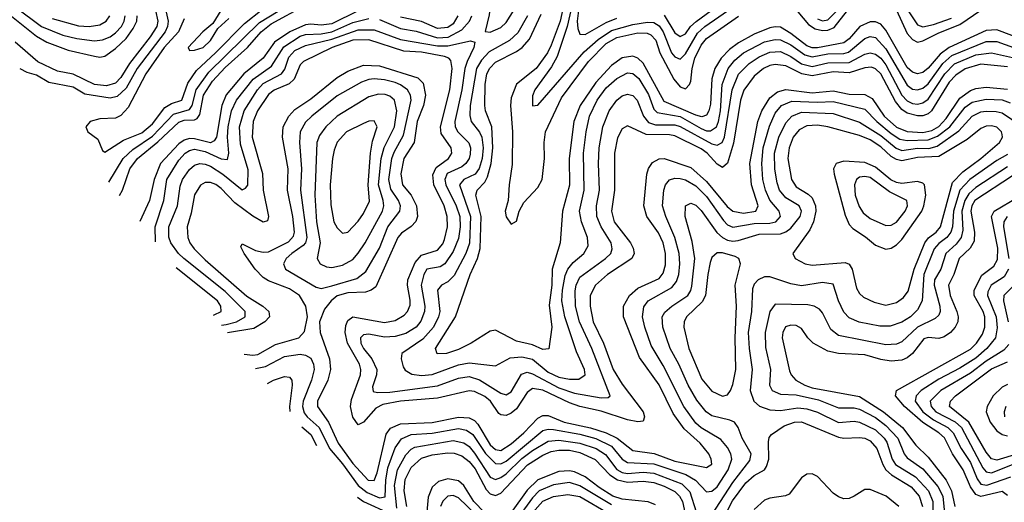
# Model space of a CAD drawing. Header units: inches. Extents: x 884549 to 1028252, y 526810 to 653624.
# Tile 231 of 256: x 902307 to 906038, y 605726 to 607556. Entities that reach past the tile are written whole.
import ezdxf

# ---------------------------------------------------------------- set-up
doc = ezdxf.new("R2010")
doc.units = ezdxf.units.IN
doc.header["$MEASUREMENT"] = 0
doc.layers.add('A9600', color=7, linetype='Continuous')

msp = doc.modelspace()

# ---------------------------------------------------------------- linework, layer by layer
at = {"layer": 'A9600', "color": 5}
for points, elevation in [([(904130, 607798.7), (904090.2, 607770), (904077.2, 607742.8), (904092.9, 607627.1), (904086, 607574), (904070.4, 607510.4), (904090, 607508.5), (904130, 607525.4), (904150, 607544.4), (904190, 607606.4), (904202.3, 607650), (904203.1, 607690), (904190, 607728.1), (904150, 607792.2)], 2760), ([(903650, 607331.9), (903630, 607329.3), (903601.8, 607318.2), (903510, 607266.4), (903414, 607190), (903390, 607167), (903370.1, 607130), (903367.6, 607090), (903374.7, 606990), (903371.7, 606910), (903395, 606730), (903389.8, 606710), (903380.6, 606699.4), (903338.5, 606670), (903317.4, 606650), (903306.2, 606630), (903314, 606610), (903430, 606541.8), (903450, 606536.2), (903490, 606546.4), (903585.1, 606574.9), (903618.3, 606601.7), (903670, 606690.1), (903701.7, 606770), (903748.1, 606830), (903749.9, 606850), (903742.6, 606870), (903713.6, 606913.6), (903706.2, 606950), (903717.3, 607030), (903726.1, 607053.9), (903761.9, 607118.1), (903791.1, 607250), (903788.2, 607270), (903776.5, 607290), (903750, 607309.3), (903730, 607317.3), (903690, 607328.2)], 2840), ([(903667.3, 607272.7), (903630, 607263.3), (903510.3, 607189.7), (903467.2, 607150), (903443.5, 607116.5), (903433, 607090), (903425.1, 606890), (903432.1, 606790), (903445.6, 606710), (903433.9, 606650), (903446, 606630), (903470, 606618.3), (903490, 606616.8), (903530, 606624.8), (903570, 606647.2), (903590, 606671.3), (903616, 606710), (903681.3, 606830), (903687, 606850), (903685, 606870), (903666.1, 606930), (903676.8, 607030), (903688.4, 607071.6), (903727.2, 607150), (903735.9, 607210), (903727.2, 607250), (903710, 607265.8), (903691.7, 607271.7)], 2860), ([(903650, 607171.8), (903630, 607170.5), (903610, 607162.7), (903545.3, 607130), (903510, 607091.9), (903498.4, 607061.6), (903491.8, 607030), (903483.5, 606930), (903486.1, 606853.9), (903497.8, 606790), (903510, 606766.4), (903530, 606746.7), (903550, 606750.9), (903590, 606792), (903610, 606821.2), (903632, 606868), (903627.2, 606930), (903636.2, 607050), (903644.6, 607095.4), (903661.7, 607150)], 2880), ([(905330, 607156.4), (905290, 607153.9), (905261.4, 607138.6), (905238.2, 607110), (905223.1, 607070), (905218.5, 607030), (905232.1, 606950), (905250, 606921.7), (905294.8, 606894.8), (905310, 606880.1), (905323, 606850), (905324.2, 606830), (905315.4, 606790), (905301, 606759), (905237.2, 606670), (905245.8, 606650), (905283.7, 606630), (905310, 606625.5), (905435.3, 606635.3), (905450, 606628.5), (905462, 606610), (905478.1, 606538.1), (905490, 606517.4), (905504.5, 606504.5), (905544.7, 606484.7), (905590, 606473.3), (905630, 606484.1), (905656.8, 606503.2), (905673.9, 606526.1), (905696.8, 606610), (905737.5, 606710), (905750.7, 606729.3), (905779.7, 606750), (905796.7, 606770), (905841.8, 606938.2), (905880.8, 606979.2), (905950, 607030.1), (906020.2, 607090), (906031.9, 607110), (906030, 607120.9), (906028.2, 607130), (906010, 607147.7), (905990, 607153.8), (905970, 607152.1), (905950, 607143.1), (905898.2, 607101.8), (905790, 607037.3), (905710, 607032.7), (905650, 607020.4), (905630, 607025.4), (905610, 607037.3), (905570, 607073.5), (905530, 607100.5), (905490, 607116.8), (905369.8, 607150)], 2880), ([(905430, 607018.9), (905401, 607010), (905391.7, 606990), (905394, 606970), (905435, 606815), (905450, 606778.8), (905463.8, 606763.8), (905512.3, 606732.3), (905550, 606700.5), (905590, 606686.1), (905610, 606689.6), (905630, 606701.9), (905650, 606722.9), (905725.3, 606830), (905734, 606850), (905741.5, 606890), (905735.4, 606930), (905730, 606936.3), (905710, 606942.2), (905650, 606934.6), (905630, 606938.3), (905608.4, 606948.3), (905550, 606996.7), (905510, 607014.6)], 2920), ([(905510, 606961.9), (905490, 606958.3), (905478.7, 606950), (905470.1, 606929.9), (905473.4, 606890), (905487.8, 606847.8), (905503.8, 606823.8), (905530, 606802.3), (905590, 606775.5), (905610, 606777.1), (905630, 606788.6), (905662.5, 606830), (905671.1, 606850), (905669.2, 606870), (905603.5, 606903.5), (905530, 606957.4)], 2940), ([(904950, 606671.6), (904930, 606654.4), (904924.2, 606635.8), (904914.3, 606590), (904905.8, 606510), (904893.2, 606486.8), (904834.2, 606430), (904825.6, 606410), (904823.4, 606390), (904842.5, 606310), (904892.6, 606192.6), (904930, 606147.6), (904970, 606128.5), (904990, 606134.3), (905001.1, 606150), (905010, 606173.1), (905021.1, 606230), (905018.4, 606350), (905023.7, 606470), (905017.9, 606550), (905039.1, 606630), (905032.3, 606650), (905018.2, 606658.2), (904970, 606671.5)], 2880)]:
    msp.add_lwpolyline(points, close=True, dxfattribs=dict(at, elevation=elevation))
for points, elevation in [([(905330, 607558.6), (905350, 607550.9), (905370, 607555.3), (905470, 607657.2)], 2660), ([(902852.2, 607630), (902869.2, 607550), (902867.5, 607530), (902858.8, 607510), (902752.6, 607370), (902710, 607296.1), (902675.8, 607264.2), (902650, 607257.8), (902553.9, 607273.9), (902510, 607300.4), (902417.8, 607317.8), (902370, 607345.4), (902335.4, 607355.4), (902309, 607369.3)], 2660), ([(902645, 606939.6), (902699.6, 607030), (902736, 607064), (902810, 607114.4), (902890, 607197.5), (902950, 607215.7), (902960.7, 607230), (902975.8, 607290), (903023.7, 607356.3), (903215.3, 607544.7), (903363.5, 607636.5)], 2660), ([(903090, 607623.8), (903039, 607541), (903001.5, 607510), (902946, 607450), (902950, 607439.3), (902970, 607439.8), (903001.8, 607450), (903030, 607476.5), (903058.4, 607521.6), (903099.4, 607560.6)], 2620), ([(904375.1, 607644.9), (904355.2, 607550), (904321.4, 607458.6), (904307.8, 607430), (904264.7, 607370), (904189.3, 607310.7), (904170, 607259.5), (904166.8, 607230), (904174.7, 607130), (904173, 607007), (904161.5, 606930), (904158.4, 606870), (904147.1, 606830), (904150, 606808.7), (904170, 606781.1), (904190, 606792), (904199.8, 606830), (904217.3, 606862.7), (904270, 606919.6), (904287.5, 606950), (904295.8, 607030), (904294.2, 607090), (904299.1, 607130), (904360.1, 607259.9), (904462.3, 607397.7), (904530, 607465), (904570, 607488.1), (904650, 607505.6), (904684.8, 607504.8), (904698.8, 607498.8), (904717.5, 607477.5), (904732.8, 607430), (904785.8, 607330), (904810, 607301.2), (904830, 607293.3), (904845.4, 607310), (904850, 607323.1), (904855.2, 607370), (904865.3, 607410), (904890, 607459.2), (904910, 607484.3), (905031.4, 607568.6)], 2680), ([(904402.2, 607617.8), (904381.7, 607530), (904344.3, 607415.6), (904323, 607377), (904259.7, 607290), (904250, 607266.8), (904250, 607229.2), (904270, 607231.1), (904446, 607434), (904499.7, 607480.3), (904550, 607514.3), (904630, 607537.1), (904686.6, 607546.6), (904710, 607544.9), (904730, 607532.9), (904745.5, 607510), (904777.7, 607430), (904790, 607414.6), (904810, 607405.4), (904830, 607426.7), (904876.1, 607503.9), (904904.1, 607530), (905010, 607602.8)], 2660), ([(904750, 607572.1), (904790, 607505.3), (904810, 607492.1), (904830, 607501.8), (904849.6, 607530), (904870.9, 607549.1), (904990, 607637.7)], 2640), ([(905230, 607616.9), (905296.9, 607536.9), (905321.1, 607521.1), (905350, 607514), (905370, 607515.7), (905393.8, 607526.2), (905444.2, 607590)], 2680), ([(905656.1, 607616.1), (905710, 607536.3), (905730, 607528.8), (905770, 607536.9), (905838.2, 607561.8)], 2660), ([(902250, 607588.9), (902370, 607493.7), (902410, 607470.3), (902490, 607439.9), (902590, 607416.7), (902610, 607413.9), (902630, 607417.9), (902670, 607446.3), (902710, 607484.6), (902737.3, 607522.7), (902750.6, 607550), (902752.6, 607570)], 2720), ([(902290, 607604), (902390, 607529.3), (902470, 607496.3), (902523.8, 607483.8), (902590, 607475.4), (902620.7, 607479.3), (902649.3, 607490.7), (902670, 607505.3), (902692.1, 607530), (902703.3, 607550), (902707.1, 607570)], 2740), ([(902822.1, 607590), (902830.2, 607550), (902826.5, 607530), (902802, 607490), (902722.9, 607390), (902690, 607335.9), (902670, 607314.7), (902635.6, 607304.4), (902590, 607310), (902510, 607349), (902450, 607361), (902375.9, 607395.9), (902290, 607469.8)], 2680), ([(902930, 607559.3), (902908.3, 607510), (902854.6, 607450), (902784.5, 607350), (902717.7, 607222.3), (902690, 607192.1), (902670, 607182), (902610, 607180.2), (902574, 607170), (902558, 607150), (902565.1, 607130), (902602.8, 607102.8), (902620.3, 607060.3), (902630, 607053), (902700.7, 607099.3), (902770, 607127.3), (902810, 607161), (902857, 607223), (902882.3, 607237.7), (902921.3, 607250), (902944.5, 607315.5), (902976.5, 607363.5), (903049.3, 607430), (903158.8, 607541.2), (903225.3, 607594.7)], 2640), ([(902684.8, 606888.8), (902696.6, 606910), (902724.7, 606990), (902753.4, 607030), (902830, 607093), (902910, 607167.2), (902930, 607174.9), (902970, 607176.5), (902979, 607181), (902990, 607195.9), (903004.1, 607270), (903037.8, 607322.2), (903085.3, 607374.7), (903169.7, 607450.3), (903222, 607510), (903260.3, 607539.7), (903390, 607610.2)], 2680), ([(903590, 607589), (903490, 607540), (903450, 607534.8), (903410, 607538.5), (903390, 607535.7), (903330.8, 607510), (903272.9, 607470), (903230, 607409.6), (903156.3, 607350), (903090, 607271.4), (903072.6, 607230), (903052.6, 607110), (903043.7, 607096.3), (903030, 607089.4), (902970, 607104.4), (902950, 607105.3), (902930, 607099.2), (902910, 607084.6), (902840.9, 607010), (902816.4, 606950), (902799, 606870), (902761.9, 606790.1)], 2720), ([(906170, 607456.2), (906010, 607516.8), (905970, 607514.9), (905829.7, 607450.3), (905795.3, 607424.7), (905750, 607371.9), (905730, 607355.4), (905710, 607350.2), (905690, 607356.4), (905670, 607374.4), (905590, 607515.6), (905570, 607538), (905550, 607546.9), (905530, 607547.9), (905491, 607530), (905450, 607483.1), (905430, 607467.4), (905330, 607449.5), (905310, 607449), (905290, 607456.1), (905230, 607503.8), (905190, 607527.1), (905170, 607528.9), (905150, 607524.3), (905090, 607500.8), (905031.7, 607468.3), (904997, 607443), (904964.8, 607410), (904941.3, 607370), (904930, 607331.7), (904924.6, 607235.4), (904918.9, 607210), (904910, 607193.2), (904892.3, 607187.7), (904870, 607193.3), (904750, 607245.5), (904670, 607390.3), (904650, 607409.9), (904630, 607417.5), (904590, 607411.6), (904550, 607382.5), (904490, 607317.9), (904430.8, 607230), (904406.4, 607170), (904389.1, 607030), (904391.2, 606928.8), (904364.5, 606830), (904355.2, 606710), (904325.4, 606610), (904323.9, 606550), (904313.4, 606473.4), (904324.1, 606390), (904311.8, 606308.2), (904290, 606305.4), (904250, 606323.5), (904190, 606336.6), (904110, 606379), (904090, 606375.4), (904018.2, 606330), (903970, 606305.8), (903924.9, 606290), (903889.4, 606289.4), (903883, 606310), (903958.3, 606430), (904014.4, 606590), (904042.2, 606650), (904052, 606688), (904055.2, 606810), (904035.9, 606890), (904040.9, 606910), (904070, 606939.9), (904079.7, 606960.3), (904093.5, 607010), (904100.3, 607070), (904096, 607150), (904072.8, 607210), (904069.7, 607230), (904071.1, 607310), (904077.5, 607350), (904088.4, 607371.6), (904110, 607394.3), (904190, 607434.9), (904210.7, 607450), (904238.4, 607481.6), (904283.8, 607576.2)], 2720), ([(904424.9, 607590), (904419.9, 607550), (904422.3, 607522.3), (904430, 607500.2), (904450, 607499.7), (904530, 607545.4), (904570, 607561.6)], 2640), ([(905630, 607591.6), (905670, 607503.7), (905690, 607479.9), (905710, 607470.8), (905730, 607474.9), (905790, 607506.2), (905870, 607537.6), (905950, 607591.9)], 2680), ([(902430, 607559.8), (902530, 607532.2), (902570, 607530.1), (902610, 607536.3), (902635.1, 607550), (902648.4, 607570)], 2760), ([(902821.9, 606713.6), (902820.3, 606770), (902853.6, 606870), (902864.2, 606950), (902910, 607022.9), (902933.6, 607050), (902950, 607060.4), (902970, 607064.9), (903010, 607056.2), (903070, 607027.9), (903094.6, 607025.4), (903099.7, 607050), (903094.6, 607110), (903097.6, 607150), (903110.2, 607209.8), (903128, 607250), (903191.4, 607330), (903260.8, 607379.2), (903307.5, 607452.5), (903370, 607492.6), (903390, 607498.9), (903450, 607501.4), (903490, 607509.7), (903570, 607545.1), (903630, 607559.8)], 2740), ([(903670, 607555.9), (903750, 607522.2), (903810, 607511.9), (903890, 607486.5), (903930.6, 607489.4), (903982.6, 607517.4), (904011, 607550), (904020.1, 607570)], 2740), ([(903967.7, 607570), (903950, 607540.5), (903930, 607525.9), (903890, 607521.8), (903830, 607548.2), (903750, 607564.6)], 2720), ([(904231.8, 607570), (904194.2, 607505.8), (904162.8, 607477.2), (904086.3, 607433.7), (904057.3, 607402.7), (904038.2, 607370), (904014.7, 607230), (904012.6, 607192.6), (904018.1, 607170), (904049.5, 607129.5), (904058.3, 607110), (904063.2, 607070), (904059.9, 607030), (904048, 606992), (904032.8, 606970), (903990.2, 606949.8), (903973.9, 606930), (904015.9, 606810), (904011.1, 606708.9), (903998.3, 606670), (903953.4, 606586.6), (903930, 606562.5), (903905.4, 606550), (903890.4, 606530), (903899.2, 606450), (903894.6, 606430), (903874.6, 606390), (903835.3, 606344.7), (903755.5, 606290), (903752.8, 606270), (903760.2, 606240.2), (903767.6, 606227.6), (903792.7, 606212.7), (903830, 606206.7), (903870, 606210.5), (903970, 606247.6), (904010, 606254.7), (904110, 606244.3), (904165.4, 606274.6), (904210, 606278.4), (904250, 606268.9), (904310, 606219.6), (904350, 606200.4), (904390, 606193.5), (904426.3, 606193.7), (904449.5, 606210), (904447, 606230), (904417.4, 606297.4), (904373, 606430), (904361.9, 606490), (904364.1, 606530), (904374.2, 606585.8), (904384.3, 606610), (904404.6, 606635.4), (904445, 606670), (904460.9, 606699.1), (904458.5, 606730), (904435.5, 606790), (904429.1, 606830), (904446.1, 606910), (904443.8, 607050), (904453.5, 607130), (904466.2, 607190), (904495.8, 607250), (904530, 607296.7), (904570, 607333.1), (904610, 607354.3), (904630, 607352.1), (904653.1, 607333.1), (904690, 607272.3), (904710, 607216.2), (904723.2, 607203.2), (904810, 607188.3), (904890, 607143), (904910, 607134.8), (904925.3, 607134.7), (904947.2, 607150), (904955, 607170), (904963.2, 607210), (904969.2, 607310), (904991.4, 607370), (905017.3, 607402.7), (905050, 607429.7), (905130, 607471.5), (905170, 607480.5), (905190, 607478.8), (905230, 607459.9), (905282, 607422), (905310, 607414.5), (905370, 607426.2), (905430, 607427.7), (905447.4, 607432.6), (905510, 607484.2), (905530, 607491.8), (905550, 607487.5), (905590, 607444.5), (905670, 607307.7), (905690, 607292.4), (905710, 607289.7), (905730, 607296.4), (905750, 607312.6), (905804.9, 607390), (905840.2, 607419.8), (905970, 607473.1), (906010, 607473), (906150, 607421.9)], 2740), ([(903071.4, 606397.9), (903090, 606400.2), (903128.4, 606410), (903161.6, 606430), (903161.3, 606450), (903085.3, 606525.3), (902928.9, 606650), (902908.2, 606670), (902879.2, 606710), (902871.5, 606731.5), (902872.1, 606770), (902905.1, 606850), (902915.1, 606924.9), (902923.9, 606950), (902950, 606988), (902970, 607003.8), (902990, 607010.2), (903010, 607008.5), (903030, 607000.7), (903077.3, 606970), (903150, 606910.5), (903163.2, 606916.7), (903171, 606929), (903173.1, 606986.9), (903143.5, 607083.5), (903140.3, 607150), (903157.6, 607210), (903207.9, 607290), (903230, 607313.3), (903299.7, 607350), (903312, 607368), (903326.3, 607413.7), (903350, 607439.4), (903390, 607458.2), (903490, 607481.5), (903590, 607517.3), (903650, 607517.3), (903750, 607480.2), (903890, 607456.2), (903930, 607456.4), (904014.9, 607474.9), (904031.7, 607470), (904028.2, 607450), (904002.3, 607397.7), (903993.5, 607370), (903982.3, 607290), (903956.2, 607170), (903957.8, 607150), (903967.7, 607130), (904008.5, 607088.5), (904014.9, 607070), (904014, 607046), (904010.2, 607029.8), (903997.8, 607010), (903982.2, 606997.8), (903927.4, 606972.6), (903917.5, 606950), (903921.5, 606930), (903961, 606850), (903974.5, 606810), (903976.1, 606770), (903970, 606726.8), (903950, 606677.6), (903917.8, 606630), (903900.6, 606619.4), (903850.5, 606609.5), (903839, 606590), (903828.6, 606550), (903841.7, 606470), (903840.8, 606450), (903826.6, 606413.4), (903809.3, 606390.7), (903770, 606366.1), (903730, 606354.5), (903690, 606352.8), (903630, 606363.5), (903610, 606361.5), (903598.7, 606350), (903599.6, 606330), (903609.4, 606310), (903641.9, 606270), (903660.7, 606230), (903659.2, 606210), (903644.3, 606164.3), (903646.8, 606146.8), (903662.5, 606142.5), (903710, 606143.8), (903890, 606168), (903970, 606197.2), (904010, 606202.9), (904050, 606190.2), (904130, 606139.8), (904150, 606133.4), (904170, 606145.3), (904208.3, 606211.7), (904230, 606219.1), (904250, 606213.1), (904350, 606160.6), (904410, 606139.6), (904510, 606122.3), (904536.7, 606123.3), (904545, 606130), (904475.7, 606310), (904429.1, 606410), (904413.6, 606470), (904412.4, 606527.6), (904415.8, 606550), (904430, 606579.7), (904527.1, 606650), (904547.7, 606670), (904552.6, 606687.4), (904547.9, 606710), (904511, 606770), (904493.6, 606810), (904493, 606850), (904504.9, 606910), (904499.9, 607010), (904502.4, 607070), (904517.5, 607150), (904540.8, 607210), (904570, 607250.4), (904590, 607266.6), (904610, 607273.5), (904630, 607268.4), (904647.2, 607250), (904670.5, 607190), (904690, 607165.7), (904717.1, 607157.1), (904790, 607156.9), (904810, 607150.2), (904930, 607085.2), (904950, 607080.1), (904969.5, 607090.5), (904978.2, 607110), (905007.3, 607290), (905031.3, 607348.7), (905070.9, 607390), (905110, 607414.5), (905150, 607432.5), (905190, 607434.6), (905230, 607416), (905270, 607388.5), (905310, 607378.1), (905370, 607391.9), (905450, 607392.9), (905510, 607424.4), (905530, 607429.4), (905550, 607424.7), (905570, 607409.9), (905590, 607384), (905650.7, 607270), (905670, 607248.1), (905690, 607237.6), (905710, 607235.4), (905730, 607240.9), (905750, 607254.7), (905812.7, 607350), (905850, 607387.8), (905930, 607421.9), (905990, 607430.2), (906070, 607412.9)], 2760), ([(906050, 607377), (905950, 607386.7), (905890, 607368.9), (905854.5, 607345.5), (905830, 607318.6), (905762.5, 607210), (905750, 607199.4), (905730, 607191.7), (905710, 607191), (905670, 607201.4), (905650, 607214.9), (905626, 607246), (905570, 607350.6), (905550, 607369.9), (905535.1, 607375.1), (905510, 607373.6), (905450, 607353.8), (905390, 607358.4), (905310, 607343), (905271, 607351), (905210, 607380.3), (905170, 607385.8), (905150, 607381.7), (905125.7, 607370), (905090, 607341.9), (905051.9, 607288.1), (905039, 607250), (905012.3, 607087.7), (904990, 607011.7), (904970, 606995.9), (904950, 607008.1), (904912.3, 607050), (904890, 607066.7), (904790, 607115), (904770, 607119.1), (904680.7, 607120.7), (904610, 607153.3), (904590, 607141.4), (904572.7, 607107.3), (904561.1, 607050), (904561.3, 606910), (904549.8, 606829.8), (904560.2, 606790), (904621.5, 606710), (904632.4, 606690), (904635.5, 606670), (904626.4, 606650), (904534.3, 606590), (904488.8, 606550), (904469.5, 606510.5), (904468.6, 606470), (904479.8, 606410), (904518.9, 606330), (904556.4, 606230), (904590, 606174.1), (904669.5, 606070), (904674.6, 606050), (904670, 606034.3), (904650, 606031.1), (904610, 606038.9), (904510, 606072), (904430.1, 606089.9), (904390, 606103.6), (904290, 606151.4), (904250, 606157.2), (904230, 606142.8), (904190, 606080.6), (904170, 606063.9), (904150, 606055.7), (904130, 606057.5), (904123.4, 606063.4), (904090.8, 606110), (904070, 606127.9), (904030, 606146.4), (904010, 606149.2), (903890, 606121.2), (903750, 606110.2), (903683, 606097), (903656.8, 606083.2), (903610, 606030.4), (903590, 606020.2), (903570, 606048.9), (903561.2, 606090), (903564.4, 606115.6), (903598.3, 606210), (903599.7, 606230), (903595, 606250), (903549.1, 606330), (903540.7, 606370), (903543.3, 606396.7), (903550, 606415.8), (903570, 606429.7), (903690, 606408.4), (903730, 606415), (903764.2, 606435.8), (903776.3, 606450), (903786.2, 606473.8), (903787.3, 606492.7), (903776.2, 606550), (903777.5, 606570), (903805.2, 606634.8), (903830, 606663.6), (903890, 606681.6), (903910, 606706), (903917.4, 606722.6), (903928.6, 606770), (903927.5, 606810), (903915.1, 606850), (903876.4, 606930), (903872.1, 606967.9), (903884.7, 606995.3), (903931.8, 607030), (903944.1, 607050), (903942.3, 607070), (903904.3, 607124.3), (903901.5, 607150), (903936.9, 607290), (903946.2, 607370), (903940.6, 607400.6), (903933.2, 607410), (903916.3, 607416.3), (903830, 607432.6), (903763.1, 607436.9), (903630, 607479.2), (903570, 607477.7), (903490.5, 607450), (903382.4, 607397.6), (903370, 607385), (903347.2, 607330), (903327.6, 607312.4), (903271.9, 607288.1), (903250, 607272.4), (903208.5, 607210), (903192.2, 607170), (903188, 607110), (903227.3, 606972.7), (903230, 606910), (903250.4, 606810), (903246.3, 606793.7), (903230, 606788.2), (903190, 606810.6), (903122.1, 606862.1), (903070, 606915.2), (903050, 606930.6), (903030, 606938.9), (903010, 606938.7), (902991.8, 606928.2), (902970, 606892.4), (902957.3, 606822.7), (902941.7, 606770), (902943.5, 606730), (902951.6, 606710), (902967.7, 606687.7), (903010, 606645.5), (903167.7, 606507.7), (903227.8, 606470), (903251.1, 606450), (903253.7, 606430), (903236.2, 606410), (903194.4, 606385.6), (903094.6, 606368.6)], 2780), ([(903158.2, 606288.2), (903190, 606284.3), (903210, 606286.1), (903275.8, 606324.2), (903364.6, 606350), (903385.9, 606374.1), (903398.1, 606430), (903391.8, 606470), (903367.3, 606510), (903330, 606536.1), (903250, 606565.7), (903230, 606578.1), (903199.5, 606610), (903157.1, 606670), (903144.8, 606695.2), (903150, 606706.6), (903200.3, 606680.3), (903230, 606674.8), (903250, 606676.1), (903325.8, 606714.2), (903344.9, 606735.1), (903348, 606750), (903342.2, 606810), (903322.1, 606910), (903324.4, 606990), (903302.4, 607110), (903305.9, 607150), (903327.1, 607190), (903350, 607214.7), (903410, 607255.2), (903510, 607336.1), (903550, 607360.1), (903610, 607383.7), (903670, 607380.5), (903815.5, 607335.5), (903835.4, 607315.4), (903845.4, 607270), (903836.8, 607230), (903813.5, 607170), (903802.4, 607090), (903763, 607030), (903751.9, 606971.9), (903757.3, 606930), (903790.2, 606890), (903810.8, 606850), (903814.6, 606810), (903808.8, 606791.2), (903790, 606771.5), (903753.3, 606746.7), (903740.3, 606730), (903657.1, 606542.9), (903639.4, 606530), (903617.1, 606522.9), (903550, 606520.1), (903510, 606508.6), (903487.6, 606490), (903462.1, 606457.9), (903442.7, 606410), (903446.1, 606370), (903480.9, 606270), (903485.4, 606230), (903474.5, 606190), (903435, 606110), (903435.4, 606090), (903477, 606030), (903513.8, 605950), (903570, 605873), (903628.1, 605810), (903650, 605808.6), (903661.9, 605838.1), (903695.6, 605984.4), (903712.8, 606007.2), (903750, 606024.5), (903870, 606029.3), (903970, 606049.5), (904010, 606046.7), (904030, 606036.2), (904042.8, 606022.8), (904090, 605944.9), (904110, 605927.1), (904130, 605923.4), (904170, 605947.6), (904217.9, 605990), (904270, 606045.8), (904290, 606055.6), (904310, 606054.9), (904370, 606030), (904470, 606008.3), (904529.8, 605989.8), (904571.2, 605970), (904630, 605923.3), (904711.4, 605911.4), (904790, 605882.2), (904910, 605857.9), (904929.4, 605870.6), (904928, 605890), (904919, 605910), (904886.2, 605950), (904825.1, 606005.1), (904783.3, 606063.3), (904730, 606171.5), (904655.5, 606275.5), (904595.4, 606430), (904595.7, 606470), (904618.1, 606510), (904650, 606538), (904730, 606575), (904745, 606595), (904753.9, 606626.1), (904753.9, 606670), (904745.2, 606710), (904727.5, 606747.5), (904683.4, 606810), (904672.8, 606850), (904684.1, 606970), (904690, 606991.7), (904705.2, 607014.8), (904730, 607027.6), (904750, 607028.9), (904850, 606995.4), (904910, 606942.3), (904987.9, 606847.9), (905010, 606830.5), (905050, 606822.9), (905097.3, 606830), (905106.2, 606850), (905080.5, 606930), (905074.1, 607010), (905104.9, 607170), (905119.5, 607210), (905150, 607259.3), (905178.3, 607281.7), (905210, 607290.4), (905310, 607278.1), (905390, 607285.4), (905450, 607272.9), (905510, 607272.1), (905537.1, 607257.1), (905583.2, 607190), (905630, 607148.6), (905670, 607132.3), (905730, 607128.1), (905764.3, 607135.7), (905790, 607151.2), (905818.5, 607181.5), (905870, 607258.4), (905910, 607287.2), (905930, 607294.5), (905970, 607299.4), (906050, 607292.8)], 2820), ([(903200.9, 606234.2), (903238.9, 606241.1), (903310, 606279), (903370, 606287.6), (903390, 606284.7), (903410, 606272.5), (903420.6, 606250), (903422.8, 606230), (903412.5, 606190), (903380.7, 606110), (903379, 606090), (903385.4, 606065.4), (903396.4, 606050), (903442.3, 606010), (903480.7, 605930), (903530, 605872.5), (903589.2, 605790), (903624, 605764), (903670, 605743), (903692.6, 605747.4), (903694.5, 605810), (903702.6, 605857.4), (903730, 605932.4), (903753.4, 605966.6), (903790, 605983), (903870, 605988.1), (903970, 606005.6), (903999.7, 605999.7), (904023.7, 605983.7), (904072, 605912), (904110, 605873.6), (904130, 605872.3), (904150, 605882.4), (904290, 605999.1), (904310, 606004), (904330, 606001.8), (904430, 605984.6), (904490, 605968.5), (904550, 605938.9), (904590.1, 605890.1), (904610, 605877.8), (904710, 605872.1), (904831.9, 605831.9), (904868.3, 605810), (904910, 605766.4), (904930, 605769), (904950, 605785.3), (904992.4, 605850), (905005.4, 605890), (905002.2, 605910), (904990, 605933.8), (904964.6, 605964.6), (904890, 606008.8), (904870, 606026.6), (904824.3, 606090), (904745, 606245), (904700.3, 606320.3), (904675.8, 606390), (904667.6, 606430), (904672.8, 606467.2), (904689.1, 606490), (904778.8, 606541.2), (904796.7, 606563.3), (904804.6, 606590), (904809, 606630), (904806.3, 606670), (904789.6, 606729.6), (904755.5, 606810), (904743.5, 606850), (904747.7, 606910), (904754.8, 606930), (904770, 606948.6), (904790, 606955), (904810, 606953.9), (904830, 606949), (904870, 606925.9), (904910, 606885.3), (904974.3, 606794.3), (904990, 606778.5), (905009.5, 606769.5), (905090, 606783.6), (905150, 606784.6), (905172.2, 606790), (905189.7, 606810), (905184.6, 606830), (905150, 606871.6), (905132.8, 606910), (905123.7, 606950), (905119.8, 607010), (905124.9, 607070), (905148, 607152), (905170, 607201.6), (905194.2, 607230), (905233.7, 607246.3), (905330, 607243.2), (905390, 607246.1), (905510, 607216.2), (905555, 607170), (905610, 607123.9), (905643, 607103), (905670, 607097.2), (905750, 607100), (905785.4, 607114.6), (905831.4, 607150), (905890, 607224.6), (905917.2, 607242.8), (905970, 607254.9), (906030, 607251.3), (906060.1, 607240.1)], 2840), ([(904930, 605678.6), (905010, 605801.1), (905074.5, 605885.5), (905078.5, 605910), (905044.6, 605970), (905030.4, 606010.4), (905015.9, 606030), (904998.3, 606038.3), (904930, 606054.7), (904908.3, 606070), (904873.1, 606113.1), (904839.8, 606170), (904805.1, 606250), (904771.7, 606310), (904743.7, 606390), (904742.3, 606430), (904752.5, 606447.5), (904778.2, 606470), (904838.8, 606510), (904850.9, 606529.1), (904854.7, 606545.3), (904865.8, 606650), (904855.1, 606715.1), (904829.2, 606810), (904830.3, 606850), (904850, 606860.2), (904870, 606852.5), (904890, 606832.9), (904948.7, 606748.7), (904970, 606730), (904990, 606719.8), (905010, 606716.4), (905030, 606719), (905110, 606743.2), (905190, 606744.2), (905210, 606751.5), (905230, 606765.7), (905265.4, 606810), (905269.7, 606830), (905260.8, 606850), (905210, 606880.4), (905186.2, 606910), (905177, 606937), (905168.5, 606988.5), (905167.9, 607050), (905183.8, 607110), (905210, 607165), (905233.8, 607190), (905270, 607205), (905390, 607200.1), (905490, 607167.3), (905570, 607117), (905628.2, 607068.2), (905650, 607060.3), (905710, 607068.1), (905752.2, 607067.8), (905784, 607076), (905865.5, 607134.5), (905917.2, 607190), (905950, 607206.1), (905970, 607209.5), (906008.2, 607208.2), (906030, 607202.2), (906136.5, 607130)], 2860), ([(906050, 607045.2), (906010, 607022.3), (905908.4, 606950), (905870.4, 606910), (905845.5, 606830), (905842.1, 606770), (905835.6, 606750), (905820.1, 606730), (905790, 606707.8), (905772.5, 606687.5), (905733.4, 606590), (905727.5, 606490), (905710, 606455.4), (905682.7, 606430), (905650, 606409.7), (905605.5, 606394.5), (905566.3, 606393.7), (905488.6, 606408.6), (905450, 606425.5), (905430, 606446.6), (905410.4, 606490), (905390, 606553.4), (905350, 606559), (905270, 606546.7), (905230, 606554.2), (905150, 606580.8), (905130, 606581.2), (905105.4, 606570), (905090, 606552.7), (905084, 606536), (905080.1, 606450), (905068.1, 606370), (905071, 606310), (905082.8, 606230), (905075, 606150), (905089.7, 606109.7), (905111, 606091), (905150, 606076.7), (905190, 606073.9), (905255.9, 606084.1), (905290, 606081.1), (905330, 606068), (905410, 606028.6), (905470, 606033.8), (905489.7, 606030.3), (905550, 606001.6), (905583.5, 605970), (905593.8, 605953.8), (905614, 605890), (905626.3, 605870), (905702.5, 605822.5), (905750.7, 605770), (905767.4, 605730), (905767.5, 605670)], 2860), ([(906050, 606997.5), (905930, 606919.2), (905903.8, 606896.2), (905888.5, 606870), (905878.1, 606830), (905881.6, 606758.4), (905875.4, 606730), (905855.8, 606704.2), (905816.4, 606670), (905797.5, 606610), (905774.4, 606570), (905773.2, 606550), (905793.8, 606470), (905795.1, 606450), (905790, 606435.8), (905776.7, 606423.3), (905709.2, 606390.8), (905650, 606334.1), (905630, 606325.2), (905590, 606323.7), (905410, 606358.9), (905381.6, 606381.6), (905350, 606444.3), (905337.9, 606457.9), (905318, 606470), (905294.4, 606474.4), (905170, 606477), (905150.2, 606449.8), (905132.2, 606370), (905133.6, 606313.6), (905152.5, 606230), (905148.6, 606170), (905158.5, 606150), (905190, 606136.6), (905250, 606133.6), (905334.3, 606114.3), (905410, 606085), (905470, 606085.1), (905490, 606080), (905550, 606047.5), (905590, 606017.9), (905634.8, 605970), (905658.9, 605910), (905670, 605895.5), (905730, 605853.5), (905786.9, 605786.9), (905805, 605750), (905813, 605673)], 2840), ([(906070, 606963.9), (905927.3, 606870), (905915.3, 606850), (905911, 606830), (905925.4, 606750), (905923.9, 606716.1), (905908.6, 606690), (905867.7, 606650), (905847.4, 606590), (905826.6, 606550), (905832.9, 606510), (905858.7, 606450), (905863.9, 606430), (905862.3, 606410), (905852.3, 606390), (905834.2, 606370), (905810, 606354), (905790, 606347.5), (905750, 606351.7), (905733.6, 606346.4), (905691.1, 606290), (905670, 606274.1), (905650, 606265.6), (905610, 606261.8), (905570, 606267.8), (905510, 606285.1), (905410, 606290.4), (905370, 606299.1), (905314.3, 606330), (905293.9, 606350), (905270, 606385), (905250, 606397), (905230, 606398), (905208.8, 606391.2), (905198.6, 606370), (905197, 606350), (905225, 606225), (905230.4, 606210), (905248.7, 606190), (905282.7, 606170), (905310, 606160.3), (905490, 606128), (905580.5, 606070), (905652.5, 606010), (905702.6, 605942.6), (905750, 605897.7), (905818.1, 605810), (905838.5, 605770), (905851.2, 605710)], 2820), ([(906050, 605751.9), (906030, 605767.5), (905950, 605748.8), (905930, 605755.6), (905910, 605784.8), (905882.8, 605850), (905841.6, 605910), (905811.2, 605971.2), (905790.9, 605990), (905730, 606028.8), (905659.8, 606090), (905626.2, 606130), (905630.5, 606150), (905910, 606307.1), (905933.1, 606330), (905955.7, 606364.3), (905965.1, 606390), (905965.2, 606430), (905958.6, 606450), (905924.2, 606510), (905924.3, 606530), (905952.8, 606587.2), (905998.8, 606621.2), (906013, 606647), (906013.8, 606690), (905990, 606810), (905999.9, 606830), (906090, 606883.4)], 2780), ([(906049.3, 606810), (906037, 606790), (906035, 606770), (906055, 606650)], 2760), ([(903041.2, 606436), (903043.6, 606436.4), (903070.6, 606450), (903069.3, 606470), (903056.4, 606490), (902899.5, 606615.3)], 2740), ([(906054.4, 606610), (906038.4, 606581.6), (905988.6, 606550), (905976, 606524), (905975, 606510), (906007.6, 606430), (906011.9, 606388.1), (906005, 606350), (905972.6, 606310), (905930, 606272.7), (905870, 606234.4), (905790, 606193.7), (905723.5, 606150), (905703.8, 606130), (905700.4, 606110), (905730, 606069), (905770, 606039.4), (905824, 606010), (905845, 605990), (905875.5, 605930), (905910, 605876.8), (905935, 605815), (905950, 605795.7), (905971.7, 605791.7), (906062.7, 605822.7)], 2760), ([(906076, 606550), (906036.3, 606510), (906036, 606490), (906053.7, 606410)], 2740), ([(906055.5, 606324.5), (906036.7, 606303.3), (905970, 606261.6), (905910, 606215.5), (905798.4, 606150), (905757.9, 606110), (905761, 606090), (905778.9, 606070), (905851.6, 606031.7), (905876, 606010), (905957.3, 605857.3), (905970, 605841.5), (905990, 605838), (906070, 605869.5)], 2740), ([(906089.6, 605910.4), (906010, 605886.3), (905990, 605891.6), (905970, 605916.7), (905903.4, 606030), (905830.7, 606090), (905834.3, 606110), (905853.2, 606130), (905990, 606232.8), (906050, 606258.6)], 2720), ([(903246, 606177.1), (903269.3, 606190), (903310, 606203.9), (903330, 606201), (903338.1, 606190), (903339.7, 606170), (903329.9, 606089.9), (903330.5, 606070.3)], 2860), ([(906050, 606172.8), (906030, 606162.3), (905996.6, 606130), (905973.3, 606090), (905969.9, 606070), (905985.5, 606030), (906010, 605996.8), (906030, 605983), (906050, 605978.7)], 2680), ([(906044.2, 606090), (906038.3, 606070), (906039.3, 606050)], 2660), ([(903376.7, 606011.9), (903410, 605984), (903431.9, 605942.1)], 2860), ([(904954.1, 605625.9), (905008.5, 605731.5), (905059.2, 605800.8), (905090, 605828.3), (905129.6, 605850), (905137.8, 605862.2), (905145.8, 605890), (905144.2, 605955.8), (905147.8, 605972.2), (905156, 605984), (905203.9, 606016.1), (905243.6, 606030), (905270, 606031.2), (905410, 605973.3), (905430, 605969.5), (905490, 605972.7), (905510, 605969.3), (905530, 605959.4), (905555.8, 605930), (905577.8, 605870), (905590, 605849.9), (905611.3, 605830), (905685.1, 605785.1), (905716.3, 605750), (905728.8, 605710)], 2880), ([(903735.9, 605704.1), (903727.8, 605790), (903739.1, 605850), (903770, 605906.4), (903790, 605927.6), (903804.3, 605935.7), (903950, 605961), (903990, 605952.1), (904010, 605937.4), (904030, 605913.3), (904090, 605822.3), (904110, 605812.4), (904130, 605819.9), (904150, 605834.8), (904210, 605892.3), (904250, 605923.4), (904310, 605958.1), (904350, 605961.7), (904430, 605951), (904491.9, 605930), (904527.2, 605907.2), (904570, 605850.8), (904590, 605839.8), (904610, 605835.9), (904670, 605841), (904710, 605836.5), (904816.2, 605796.2), (904846.4, 605766.4), (904870.2, 605690.2)], 2860), ([(903774.6, 605710), (903764.1, 605770), (903767.3, 605812.7), (903790, 605858.1), (903830, 605893.5), (903870, 605906.6), (903930, 605914), (903952.9, 605912.9), (903982.7, 605902.7), (904010, 605880.8), (904033, 605853), (904074.6, 605774.6), (904090, 605758.7), (904110, 605752.8), (904130, 605761.6), (904231.7, 605868.3), (904290, 605905.2), (904321.3, 605918.7), (904350, 605924.4), (904390, 605923.6), (904430, 605915.6), (904488.3, 605888.3), (904543.4, 605830), (904571.9, 605811.9), (904610, 605802.3), (904670, 605806.5), (904710, 605801.7), (904750, 605787.8), (904790, 605766.9), (904807.8, 605750), (904818.4, 605730), (904850, 605583.1)], 2880), ([(904716.5, 605716.5), (904688.9, 605728.9), (904590, 605739), (904554.5, 605750), (904502.4, 605782.4), (904450, 605822.5), (904410, 605841.4), (904390, 605845.5), (904350, 605842.9), (904270, 605811.9), (904230, 605773.1), (904170, 605688.1)], 2920), ([(905638.9, 605710), (905590.3, 605750.3), (905530, 605775.3), (905510, 605775.4), (905470, 605749.4), (905450, 605740.6), (905430, 605739.6), (905410, 605746.9), (905390, 605761.3), (905330, 605823.9), (905310, 605834.4), (905290, 605832.9), (905270, 605818.8), (905222.9, 605757.1), (905209.4, 605750.6), (905150, 605741.9), (905130, 605734.3), (905090, 605699.1)], 2920), ([(904068.2, 605688.2), (904027.6, 605730), (903990.2, 605790.2), (903970, 605808.2), (903930, 605815.9), (903894.6, 605805.4), (903870, 605784.3), (903854.4, 605745.6), (903850.5, 605690)], 2920), ([(904550, 605716.3), (904430, 605789.5), (904390, 605802), (904330, 605792.8), (904275.9, 605770), (904250, 605743.6), (904185.4, 605654.6)], 2940), ([(904068.3, 605648.3), (903970, 605743.3), (903950, 605752.8), (903930.1, 605749.9), (903910, 605730.5), (903902.3, 605710)], 2940), ([(904250, 605686.8), (904290, 605730.5), (904330, 605747.9), (904383.9, 605756.1), (904430, 605747.9), (904542.8, 605682.8)], 2960), ([(903586.8, 605746.3), (903609.9, 605730), (903710, 605684.4)], 2860)]:
    msp.add_lwpolyline(points, dxfattribs=dict(at, elevation=elevation))

doc.saveas('drawing.dxf')
